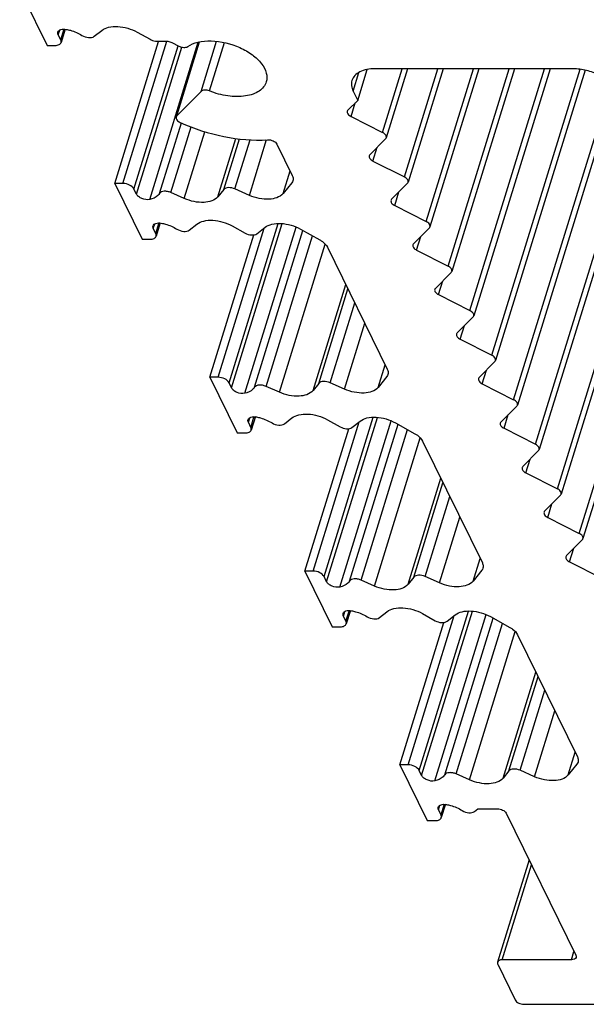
# Model space of a CAD drawing. Header units: millimetres. Extents: x 0 to 594, y 0 to 420.
# Tile 15 of 104: x 180 to 195, y 30 to 55. Entities that reach past the tile are written whole.
import ezdxf

# ---------------------------------------------------------------- set-up
doc = ezdxf.new("R2010")
doc.units = ezdxf.units.MM
doc.header["$LTSCALE"] = 32.67
doc.layers.get('0').update_dxf_attribs({"linetype": 'CONTINUOUS'})

msp = doc.modelspace()

# ---------------------------------------------------------------- linework, layer by layer
at = {"color": 7, "linetype": 'CONTINUOUS'}
for p, q in [((180.34602, 55.93867), (181.03237, 54.54005)), ((181.48999, 54.95019), (181.38594, 54.61348)), ((182.22006, 54.76858), (182.40985, 54.91741)), ((181.37821, 54.67991), (181.31528, 54.80815)), ((183.2995, 54.8723), (183.62128, 54.69226)), ((181.03237, 54.54005), (181.23961, 54.54005)), ((182.7345, 51.07146), (183.83534, 54.63379)), ((183.80068, 54.6445), (184.03204, 54.6445)), ((184.16535, 54.61173), (184.3448, 54.52075)), ((184.85812, 54.62623), (184.27601, 52.74252)), ((188.83873, 53.15975), (189.07786, 53.93356)), ((194.25233, 53.95263), (189.2786, 53.95263)), ((190.09177, 53.95263), (189.55672, 52.22121)), ((190.98661, 53.95263), (190.10579, 51.10231)), ((191.88145, 53.95263), (190.65487, 49.98341)), ((192.77629, 53.95263), (191.20394, 48.86451)), ((193.67113, 53.95263), (191.75302, 47.74561)), ((194.55514, 53.91758), (192.30209, 46.62672)), ((195.31098, 53.46741), (192.85124, 45.50768)), ((184.90239, 53.3845), (184.29193, 52.7685)), ((188.72418, 53.39318), (188.83873, 53.15975)), ((188.83873, 53.15975), (188.59412, 52.91292)), ((188.67177, 52.75468), (189.46315, 52.35347)), ((189.5408, 52.19523), (189.14319, 51.79402)), ((186.80984, 52.05793), (187.19441, 51.27426)), ((195.79945, 52.15238), (193.40031, 44.38878)), ((189.22085, 51.63578), (190.01222, 51.23457)), ((182.94174, 51.07146), (182.7345, 51.07146)), ((182.7345, 51.07146), (183.42084, 49.67284)), ((187.18225, 51.09006), (186.96333, 50.81839)), ((190.08987, 51.07633), (189.69227, 50.67512)), ((196.34853, 51.03349), (193.94939, 43.26988)), ((183.28054, 50.80337), (183.21761, 50.9316)), ((184.48235, 50.6941), (184.14648, 50.84294)), ((185.4728, 50.91925), (185.32772, 50.73922)), ((186.11795, 50.77327), (185.75459, 50.93429)), ((189.76992, 50.51689), (190.5613, 50.11567)), ((183.87847, 50.08298), (183.77442, 49.74627)), ((184.60854, 49.90137), (184.79832, 50.05021)), ((185.68798, 50.00509), (186.00976, 49.82505)), ((186.30631, 49.81001), (186.51163, 49.97104)), ((190.63895, 49.95744), (190.24135, 49.55622)), ((183.76669, 49.8127), (183.70376, 49.94094)), ((185.12298, 46.20426), (186.228, 49.78012)), ((187.40129, 49.92592), (187.88685, 49.65424)), ((196.8976, 49.91459), (194.49847, 42.15098)), ((183.42084, 49.67284), (183.62808, 49.67284)), ((188.0798, 49.47004), (189.58289, 46.40706)), ((190.319, 49.39799), (191.11037, 48.99677)), ((191.18802, 48.83854), (190.79042, 48.43733)), ((190.86807, 48.27909), (191.65945, 47.87788)), ((191.7371, 47.71964), (191.3395, 47.31843)), ((191.41715, 47.16019), (192.20852, 46.75898)), ((192.28618, 46.60074), (191.8885, 46.19946)), ((185.33022, 46.20426), (185.12298, 46.20426)), ((185.12298, 46.20426), (185.80932, 44.80564)), ((185.66902, 45.93616), (185.60609, 46.0644)), ((187.86128, 46.05205), (187.7162, 45.87201)), ((188.50643, 45.90606), (188.14307, 46.06709)), ((189.57073, 46.22286), (189.35181, 45.95118)), ((191.96615, 46.04122), (192.75767, 45.63994)), ((186.87083, 45.82689), (186.53496, 45.97573)), ((192.83532, 45.4817), (192.43772, 45.08049)), ((186.15517, 44.9455), (186.09224, 45.07373)), ((186.26695, 45.21578), (186.1629, 44.87907)), ((186.99701, 45.03416), (187.1868, 45.183)), ((188.07646, 45.13788), (188.39823, 44.95785)), ((188.69479, 44.94281), (188.90011, 45.10383)), ((189.78977, 45.05871), (190.27533, 44.78704)), ((185.80932, 44.80564), (186.01656, 44.80564)), ((187.51128, 41.33741), (188.61618, 44.91285)), ((192.51537, 44.92225), (193.30675, 44.52104)), ((190.46827, 44.60283), (191.97119, 41.5402)), ((193.3844, 44.3628), (192.98679, 43.96159)), ((193.06444, 43.80336), (193.85582, 43.40214)), ((193.93347, 43.24391), (193.53587, 42.84269)), ((193.61352, 42.68446), (194.4049, 42.28324)), ((194.48255, 42.12501), (194.08494, 41.72379)), ((194.16259, 41.56556), (194.95397, 41.16435)), ((187.71852, 41.33741), (187.51128, 41.33741)), ((187.51128, 41.33741), (188.19763, 39.93878)), ((191.95903, 41.356), (191.74011, 41.08433)), ((188.05732, 41.06931), (187.99439, 41.19754)), ((189.25913, 40.96004), (188.92326, 41.10888)), ((190.24958, 41.18519), (190.10451, 41.00516)), ((190.89474, 41.03921), (190.53137, 41.20023)), ((188.65525, 40.34892), (188.5512, 40.01221)), ((189.38532, 40.16731), (189.57511, 40.31615)), ((188.54347, 40.07865), (188.48054, 40.20688)), ((190.46476, 40.27103), (190.78654, 40.09099)), ((191.08309, 40.07596), (191.28842, 40.23698)), ((192.17807, 40.19186), (192.66363, 39.92019)), ((188.19763, 39.93878), (188.40487, 39.93878)), ((189.89993, 36.46985), (191.00509, 40.04612)), ((192.85658, 39.73598), (194.35984, 36.67265)), ((190.10717, 36.46985), (189.89993, 36.46985)), ((189.89993, 36.46985), (190.58628, 35.07122)), ((194.34768, 36.48844), (194.12877, 36.21677)), ((190.44597, 36.20175), (190.38305, 36.32998)), ((191.64778, 36.09248), (191.31192, 36.24132)), ((192.63824, 36.31763), (192.49316, 36.1376)), ((193.28339, 36.17165), (192.92003, 36.33267)), ((191.0439, 35.48137), (190.93985, 35.14465)), ((191.77397, 35.29975), (191.86002, 35.36723)), ((191.86002, 35.36723), (192.34761, 35.36723)), ((190.93212, 35.21109), (190.86919, 35.33932)), ((192.56831, 35.25534), (194.31962, 31.68656)), ((190.58628, 35.07122), (190.79352, 35.07122)), ((193.14394, 34.08233), (192.35086, 31.51592)), ((192.35705, 31.46278), (192.79631, 30.56766)), ((194.20873, 31.57467), (192.46793, 31.57467)), ((193.017, 30.45577), (198.07363, 30.45577))]:
    msp.add_line(p, q, dxfattribs=at)
at = {"color": 9, "linetype": 'CONTINUOUS'}
for p, q in [((181.31528, 54.80815), (181.35083, 54.92317)), ((181.37821, 54.67991), (181.4642, 54.95816)), ((182.94174, 51.07146), (184.04706, 54.64828)), ((183.21761, 50.9316), (184.32832, 54.52584)), ((183.28054, 50.80337), (184.42193, 54.49691)), ((183.61269, 50.66932), (184.83365, 54.62036)), ((184.29193, 52.7685), (184.86641, 54.62754)), ((184.90239, 53.3845), (185.2909, 54.64171)), ((185.11458, 53.39466), (185.49043, 54.61091)), ((189.46315, 52.35347), (189.95732, 53.95263)), ((190.01222, 51.23457), (190.85217, 53.95263)), ((190.5613, 50.11567), (191.74701, 53.95263)), ((191.11037, 48.99677), (192.64185, 53.95263)), ((191.65945, 47.87788), (193.53669, 53.95263)), ((192.20852, 46.75898), (194.42781, 53.94058)), ((188.72418, 53.39318), (188.86825, 53.85938)), ((192.75767, 45.63994), (195.2123, 53.58311)), ((188.67177, 52.75468), (188.77801, 53.09848)), ((183.85888, 50.81971), (184.40797, 52.59657)), ((184.14648, 50.84294), (184.65559, 52.49039)), ((184.48235, 50.6941), (185.00088, 52.37208)), ((185.32772, 50.73922), (185.77979, 52.2021)), ((185.4728, 50.91925), (185.86562, 52.19041)), ((193.30675, 44.52104), (195.68145, 52.20558)), ((185.75459, 50.93429), (186.1361, 52.16885)), ((186.11795, 50.77327), (186.55159, 52.17653)), ((189.22085, 51.63578), (189.32709, 51.97958)), ((186.96333, 50.81839), (187.13906, 51.38705)), ((193.85582, 43.40214), (196.23052, 51.08668)), ((189.76992, 50.51689), (189.87616, 50.86068)), ((183.70376, 49.94094), (183.7393, 50.05596)), ((183.76669, 49.8127), (183.85267, 50.09096)), ((185.60609, 46.0644), (186.84324, 50.06781)), ((185.66902, 45.93616), (186.94467, 50.06417)), ((186.00117, 45.80211), (187.29171, 49.97831)), ((194.4049, 42.28324), (196.7796, 49.96778)), ((185.33022, 46.20426), (186.48868, 49.95303)), ((186.24736, 45.95251), (187.46433, 49.89065)), ((186.53496, 45.97573), (187.70342, 49.75687)), ((190.319, 49.39799), (190.42524, 49.74179)), ((186.87083, 45.82689), (188.02175, 49.55128)), ((187.7162, 45.87201), (188.53894, 48.5344)), ((190.86807, 48.27909), (190.97431, 48.62289)), ((187.86128, 46.05205), (188.59382, 48.42256)), ((188.14307, 46.06709), (188.76388, 48.07602)), ((188.50643, 45.90606), (189.01737, 47.55946)), ((191.41715, 47.16019), (191.52339, 47.50399)), ((189.35181, 45.95118), (189.52754, 46.51985)), ((191.96615, 46.04122), (192.07239, 46.38502)), ((192.51537, 44.92225), (192.62161, 45.26605)), ((186.09224, 45.07373), (186.12778, 45.18876)), ((186.15517, 44.9455), (186.24115, 45.22375)), ((187.71852, 41.33741), (188.87678, 45.08553)), ((187.99439, 41.19754), (189.23143, 45.20059)), ((188.05732, 41.06931), (189.33287, 45.19698)), ((188.38947, 40.93526), (189.67993, 45.1112)), ((188.63566, 41.08565), (189.85257, 45.02357)), ((188.92326, 41.10888), (190.09166, 44.8898)), ((189.25913, 40.96004), (190.41002, 44.68431)), ((193.06444, 43.80336), (193.17068, 44.14715)), ((190.10451, 41.00516), (190.92725, 43.66755)), ((190.24958, 41.18519), (190.98213, 43.55571)), ((190.53137, 41.20023), (191.15218, 43.20917)), ((193.61352, 42.68446), (193.71976, 43.02825)), ((190.89474, 41.03921), (191.40568, 42.69261)), ((194.16259, 41.56556), (194.26884, 41.90936)), ((191.74011, 41.08433), (191.91584, 41.653)), ((188.48054, 40.20688), (188.51609, 40.3219)), ((188.54347, 40.07865), (188.62946, 40.3569)), ((190.38305, 36.32998), (191.62031, 40.33377)), ((190.44597, 36.20175), (191.72173, 40.3301)), ((190.10717, 36.46985), (191.26583, 40.21927)), ((190.77812, 36.0677), (192.06875, 40.24416)), ((191.02431, 36.21809), (192.24136, 40.15645)), ((191.31192, 36.24132), (192.48045, 40.02268)), ((191.64778, 36.09248), (192.79874, 39.81699)), ((192.49316, 36.1376), (193.3159, 38.79999)), ((192.63823, 36.31763), (193.37078, 38.68815)), ((192.92003, 36.33267), (193.54084, 38.34161)), ((193.28339, 36.17165), (193.79433, 37.82505)), ((194.12876, 36.21677), (194.3045, 36.78544)), ((190.86919, 35.33932), (190.90474, 35.45434)), ((190.93212, 35.21109), (191.01811, 35.48934)), ((192.46793, 31.57467), (193.20464, 33.95865)), ((194.20873, 31.57467), (194.2728, 31.78197))]:
    msp.add_line(p, q, dxfattribs=at)
at = {"color": 7, "linetype": 'CONTINUOUS'}
for points, knots in [([(181.30767, 54.87454), (181.31684, 54.90505), (181.36967, 54.94106), (181.44581, 54.94989), (181.49209, 54.94654), (181.51586, 54.94219)], [0, 0, 0, 0, 0.41062638, 0.68853218, 1, 1, 1, 1]), ([(181.51586, 54.94219), (181.55093, 54.93578), (181.68827, 54.90387), (181.82032, 54.84756), (181.90966, 54.7918)], [0, 0, 0, 0, 0.25291069, 1, 1, 1, 1]), ([(182.40985, 54.91741), (182.45919, 54.95611), (182.59301, 55.00978), (182.81908, 55.02359), (183.06477, 54.97952), (183.22464, 54.91418), (183.2995, 54.8723)], [0, 0, 0, 0, 0.20211327, 0.44858369, 0.72348986, 1, 1, 1, 1]), ([(181.31528, 54.80815), (181.31258, 54.81364), (181.30411, 54.83453), (181.30294, 54.8588), (181.30767, 54.87454)], [0, 0, 0, 0, 0.27142892, 1, 1, 1, 1]), ([(181.38593, 54.61348), (181.39071, 54.62921), (181.38942, 54.65351), (181.38092, 54.67439), (181.37821, 54.67991)], [0, 0, 0, 0, 0.72780144, 1, 1, 1, 1]), ([(181.90966, 54.7918), (181.95995, 54.76041), (182.06373, 54.72587), (182.18207, 54.73878), (182.22006, 54.76858)], [0, 0, 0, 0, 0.55115231, 1, 1, 1, 1]), ([(183.62128, 54.69226), (183.66238, 54.66926), (183.72337, 54.6491), (183.78553, 54.6445), (183.80068, 54.6445)], [0, 0, 0, 0, 0.75658703, 1, 1, 1, 1]), ([(184.56697, 54.5106), (184.64394, 54.56294), (184.83927, 54.63771), (185.29266, 54.67352), (185.77346, 54.55665), (186.18827, 54.32069), (186.42197, 54.10419), (186.55842, 53.86457), (186.56226, 53.69169), (186.54021, 53.62049)], [0, 0, 0, 0, 0.11060971, 0.24212822, 0.53702862, 0.68013615, 0.80645993, 0.91142482, 1, 1, 1, 1]), ([(181.23961, 54.54005), (181.27244, 54.54005), (181.33104, 54.54675), (181.37882, 54.59012), (181.38593, 54.61348)], [0, 0, 0, 0, 0.573494, 1, 1, 1, 1]), ([(184.03204, 54.6445), (184.04319, 54.6445), (184.08914, 54.64137), (184.13428, 54.62748), (184.16535, 54.61173)], [0, 0, 0, 0, 0.24251381, 1, 1, 1, 1]), ([(184.3448, 54.52075), (184.38226, 54.50176), (184.45682, 54.48083), (184.53861, 54.49131), (184.56697, 54.5106)], [0, 0, 0, 0, 0.55047091, 1, 1, 1, 1]), ([(189.2786, 53.95263), (189.20816, 53.95263), (189.07546, 53.94142), (188.89714, 53.88543), (188.76127, 53.79227), (188.7071, 53.70371), (188.69326, 53.6589)], [0, 0, 0, 0, 0.30375218, 0.56998946, 0.7977859, 1, 1, 1, 1]), ([(195.35582, 53.39318), (195.31584, 53.47465), (195.18356, 53.63063), (194.91685, 53.80397), (194.59672, 53.92152), (194.36594, 53.95263), (194.25233, 53.95263)], [0, 0, 0, 0, 0.21147963, 0.46335591, 0.73526341, 1, 1, 1, 1]), ([(185.11458, 53.39466), (185.07619, 53.41032), (185.00386, 53.42604), (184.92481, 53.40712), (184.90239, 53.3845)], [0, 0, 0, 0, 0.56566743, 1, 1, 1, 1]), ([(186.54021, 53.62049), (186.5264, 53.57588), (186.47899, 53.4878), (186.36115, 53.38395), (186.20424, 53.3082), (185.94072, 53.24481), (185.56276, 53.25251), (185.26281, 53.33421), (185.11458, 53.39466)], [0, 0, 0, 0, 0.08860264, 0.18480507, 0.29343841, 0.41608062, 0.69622779, 1, 1, 1, 1]), ([(188.69326, 53.6589), (188.68054, 53.61775), (188.67372, 53.52404), (188.70314, 53.43605), (188.72418, 53.39318)], [0, 0, 0, 0, 0.47424512, 1, 1, 1, 1]), ([(184.27611, 52.74249), (184.2687, 52.7185), (184.29429, 52.65203), (184.34772, 52.62001), (184.38016, 52.60516)], [0, 0, 0, 0, 0.41311456, 1, 1, 1, 1]), ([(188.57829, 52.88692), (188.57128, 52.86427), (188.59304, 52.80177), (188.64205, 52.76975), (188.67177, 52.75468)], [0, 0, 0, 0, 0.41574767, 1, 1, 1, 1]), ([(184.38016, 52.60516), (184.72997, 52.44504), (185.45142, 52.21234), (186.209, 52.14684), (186.57472, 52.16938)], [0, 0, 0, 0, 0.51218959, 1, 1, 1, 1]), ([(189.55663, 52.22123), (189.56364, 52.24388), (189.54188, 52.30638), (189.49286, 52.3384), (189.46315, 52.35347)], [0, 0, 0, 0, 0.41574767, 1, 1, 1, 1]), ([(186.57472, 52.16938), (186.62253, 52.17233), (186.71252, 52.1524), (186.79144, 52.09544), (186.80984, 52.05793)], [0, 0, 0, 0, 0.53409832, 1, 1, 1, 1]), ([(189.12736, 51.76802), (189.12035, 51.74537), (189.14212, 51.68287), (189.19113, 51.65085), (189.22085, 51.63578)], [0, 0, 0, 0, 0.41574767, 1, 1, 1, 1]), ([(187.19441, 51.27426), (187.19986, 51.26315), (187.21701, 51.22145), (187.21957, 51.17273), (187.20987, 51.1414)], [0, 0, 0, 0, 0.27406003, 1, 1, 1, 1]), ([(190.10571, 51.10234), (190.11272, 51.12498), (190.09095, 51.18748), (190.04194, 51.21951), (190.01222, 51.23457)], [0, 0, 0, 0, 0.41574767, 1, 1, 1, 1]), ([(183.21761, 50.9316), (183.19597, 50.97569), (183.10438, 51.04485), (182.99894, 51.07146), (182.94174, 51.07146)], [0, 0, 0, 0, 0.4619649, 1, 1, 1, 1]), ([(185.75459, 50.93429), (185.70335, 50.957), (185.60728, 50.98), (185.49916, 50.95196), (185.4728, 50.91925)], [0, 0, 0, 0, 0.57156399, 1, 1, 1, 1]), ([(183.61269, 50.66932), (183.54924, 50.65518), (183.44477, 50.67217), (183.33532, 50.73308), (183.29257, 50.77886), (183.28054, 50.80337)], [0, 0, 0, 0, 0.51896423, 0.78207426, 1, 1, 1, 1]), ([(183.85888, 50.81971), (183.8475, 50.80138), (183.78425, 50.72539), (183.68701, 50.68588), (183.61269, 50.66932)], [0, 0, 0, 0, 0.2207658, 1, 1, 1, 1]), ([(184.14648, 50.84294), (184.11885, 50.85518), (184.06136, 50.87247), (183.96228, 50.88096), (183.8813, 50.85584), (183.85888, 50.81971)], [0, 0, 0, 0, 0.29805012, 0.58074626, 1, 1, 1, 1]), ([(185.32772, 50.73922), (185.24865, 50.64108), (185.01534, 50.58044), (184.72589, 50.60823), (184.56148, 50.65903), (184.48235, 50.6941)], [0, 0, 0, 0, 0.42684585, 0.70688049, 1, 1, 1, 1]), ([(186.96333, 50.81839), (186.88425, 50.72025), (186.65094, 50.65961), (186.36149, 50.6874), (186.19708, 50.7382), (186.11795, 50.77327)], [0, 0, 0, 0, 0.4268455, 0.70688009, 1, 1, 1, 1]), ([(189.67644, 50.64912), (189.66943, 50.62647), (189.69119, 50.56398), (189.7402, 50.53195), (189.76992, 50.51689)], [0, 0, 0, 0, 0.41574767, 1, 1, 1, 1]), ([(183.70376, 49.94094), (183.70106, 49.94644), (183.69259, 49.96732), (183.69141, 49.99159), (183.69615, 50.00733)], [0, 0, 0, 0, 0.27142892, 1, 1, 1, 1]), ([(183.69615, 50.00733), (183.70531, 50.03785), (183.75815, 50.07385), (183.83429, 50.08269), (183.88057, 50.07934), (183.90434, 50.07499)], [0, 0, 0, 0, 0.41062638, 0.68853218, 1, 1, 1, 1]), ([(183.90434, 50.07499), (183.93941, 50.06858), (184.07675, 50.03666), (184.2088, 49.98036), (184.29814, 49.92459)], [0, 0, 0, 0, 0.25291069, 1, 1, 1, 1]), ([(184.79832, 50.05021), (184.84766, 50.0889), (184.98149, 50.14258), (185.20756, 50.15639), (185.45324, 50.11231), (185.61312, 50.04698), (185.68798, 50.00509)], [0, 0, 0, 0, 0.20211327, 0.44858369, 0.72348986, 1, 1, 1, 1]), ([(186.51163, 49.97104), (186.56098, 50.00973), (186.6948, 50.06341), (186.92087, 50.07722), (187.16655, 50.03314), (187.32643, 49.9678), (187.40129, 49.92592)], [0, 0, 0, 0, 0.20211342, 0.44858399, 0.7234901, 1, 1, 1, 1]), ([(190.65478, 49.98344), (190.66179, 50.00609), (190.64003, 50.06858), (190.59101, 50.10061), (190.5613, 50.11567)], [0, 0, 0, 0, 0.41574767, 1, 1, 1, 1]), ([(183.62808, 49.67284), (183.66091, 49.67284), (183.71952, 49.67954), (183.7673, 49.72292), (183.7744, 49.74628)], [0, 0, 0, 0, 0.573494, 1, 1, 1, 1]), ([(183.7744, 49.74628), (183.77918, 49.762), (183.77789, 49.78631), (183.76939, 49.80719), (183.76669, 49.8127)], [0, 0, 0, 0, 0.72780144, 1, 1, 1, 1]), ([(184.29814, 49.92459), (184.34843, 49.8932), (184.4522, 49.85866), (184.57055, 49.87158), (184.60854, 49.90137)], [0, 0, 0, 0, 0.55115231, 1, 1, 1, 1]), ([(186.00976, 49.82505), (186.05921, 49.79738), (186.15863, 49.76719), (186.27034, 49.78181), (186.30631, 49.81001)], [0, 0, 0, 0, 0.55351447, 1, 1, 1, 1]), ([(187.88685, 49.65424), (187.90881, 49.64195), (187.98416, 49.5942), (188.05142, 49.52786), (188.0798, 49.47004)], [0, 0, 0, 0, 0.28095209, 1, 1, 1, 1]), ([(190.22551, 49.53022), (190.2185, 49.50757), (190.24027, 49.44508), (190.28928, 49.41305), (190.319, 49.39799)], [0, 0, 0, 0, 0.41574767, 1, 1, 1, 1]), ([(191.20386, 48.86454), (191.21087, 48.88719), (191.1891, 48.94968), (191.14009, 48.98171), (191.11037, 48.99677)], [0, 0, 0, 0, 0.41574767, 1, 1, 1, 1]), ([(190.77459, 48.41132), (190.76758, 48.38868), (190.78934, 48.32618), (190.83836, 48.29416), (190.86807, 48.27909)], [0, 0, 0, 0, 0.41574767, 1, 1, 1, 1]), ([(191.75293, 47.74564), (191.75994, 47.76829), (191.73818, 47.83079), (191.68916, 47.86281), (191.65945, 47.87788)], [0, 0, 0, 0, 0.41574767, 1, 1, 1, 1]), ([(191.32366, 47.29243), (191.31665, 47.26978), (191.33842, 47.20728), (191.38743, 47.17526), (191.41715, 47.16019)], [0, 0, 0, 0, 0.41574767, 1, 1, 1, 1]), ([(192.30201, 46.62674), (192.30902, 46.64939), (192.28725, 46.71189), (192.23824, 46.74391), (192.20852, 46.75898)], [0, 0, 0, 0, 0.41574767, 1, 1, 1, 1]), ([(189.58289, 46.40706), (189.58834, 46.39595), (189.60549, 46.35424), (189.60805, 46.30552), (189.59835, 46.2742)], [0, 0, 0, 0, 0.27406003, 1, 1, 1, 1]), ([(185.60609, 46.0644), (185.58445, 46.10849), (185.49286, 46.17765), (185.38742, 46.20426), (185.33022, 46.20426)], [0, 0, 0, 0, 0.4619649, 1, 1, 1, 1]), ([(186.53496, 45.97573), (186.50732, 45.98798), (186.44984, 46.00527), (186.35076, 46.01375), (186.26978, 45.98864), (186.24736, 45.95251)], [0, 0, 0, 0, 0.29805012, 0.58074626, 1, 1, 1, 1]), ([(188.14307, 46.06709), (188.09183, 46.08979), (187.99576, 46.11279), (187.88764, 46.08476), (187.86128, 46.05205)], [0, 0, 0, 0, 0.57156399, 1, 1, 1, 1]), ([(191.87267, 46.17346), (191.86566, 46.15081), (191.88742, 46.08831), (191.93644, 46.05629), (191.96615, 46.04122)], [0, 0, 0, 0, 0.41574767, 1, 1, 1, 1]), ([(186.00117, 45.80211), (185.93772, 45.78797), (185.83325, 45.80496), (185.7238, 45.86588), (185.68104, 45.91165), (185.66902, 45.93616)], [0, 0, 0, 0, 0.51896423, 0.78207426, 1, 1, 1, 1]), ([(186.24736, 45.95251), (186.23598, 45.93418), (186.17273, 45.85819), (186.07548, 45.81867), (186.00117, 45.80211)], [0, 0, 0, 0, 0.2207658, 1, 1, 1, 1]), ([(187.7162, 45.87201), (187.63712, 45.77387), (187.40381, 45.71324), (187.11436, 45.74103), (186.94995, 45.79183), (186.87083, 45.82689)], [0, 0, 0, 0, 0.42684585, 0.70688049, 1, 1, 1, 1]), ([(189.35181, 45.95118), (189.27273, 45.85305), (189.03942, 45.79241), (188.74997, 45.8202), (188.58556, 45.871), (188.50643, 45.90606)], [0, 0, 0, 0, 0.4268455, 0.70688009, 1, 1, 1, 1]), ([(192.85115, 45.5077), (192.85816, 45.53035), (192.8364, 45.59285), (192.78739, 45.62487), (192.75767, 45.63994)], [0, 0, 0, 0, 0.41574767, 1, 1, 1, 1]), ([(187.1868, 45.183), (187.23614, 45.2217), (187.36997, 45.27537), (187.59604, 45.28918), (187.84172, 45.24511), (188.0016, 45.17977), (188.07646, 45.13788)], [0, 0, 0, 0, 0.20211327, 0.44858369, 0.72348986, 1, 1, 1, 1]), ([(186.09224, 45.07373), (186.08954, 45.07923), (186.08107, 45.10012), (186.07989, 45.12438), (186.08462, 45.14013)], [0, 0, 0, 0, 0.27142892, 1, 1, 1, 1]), ([(186.08462, 45.14013), (186.09379, 45.17064), (186.14663, 45.20665), (186.22277, 45.21548), (186.26905, 45.21213), (186.29282, 45.20778)], [0, 0, 0, 0, 0.41062638, 0.68853218, 1, 1, 1, 1]), ([(186.29282, 45.20778), (186.32789, 45.20137), (186.46522, 45.16946), (186.59728, 45.11315), (186.68662, 45.05739)], [0, 0, 0, 0, 0.25291069, 1, 1, 1, 1]), ([(186.68662, 45.05739), (186.7369, 45.026), (186.84068, 44.99146), (186.95903, 45.00437), (186.99701, 45.03416)], [0, 0, 0, 0, 0.55115231, 1, 1, 1, 1]), ([(188.90011, 45.10383), (188.94945, 45.14253), (189.08328, 45.1962), (189.30935, 45.21001), (189.55503, 45.16593), (189.71491, 45.1006), (189.78977, 45.05871)], [0, 0, 0, 0, 0.20211342, 0.44858399, 0.7234901, 1, 1, 1, 1]), ([(192.42188, 45.05449), (192.41488, 45.03184), (192.43664, 44.96934), (192.48565, 44.93732), (192.51537, 44.92225)], [0, 0, 0, 0, 0.41574767, 1, 1, 1, 1]), ([(186.01656, 44.80564), (186.04939, 44.80564), (186.108, 44.81234), (186.15578, 44.85571), (186.16288, 44.87907)], [0, 0, 0, 0, 0.573494, 1, 1, 1, 1]), ([(186.16288, 44.87907), (186.16766, 44.89479), (186.16637, 44.9191), (186.15787, 44.93998), (186.15517, 44.9455)], [0, 0, 0, 0, 0.72780144, 1, 1, 1, 1]), ([(188.39823, 44.95785), (188.44769, 44.93018), (188.54711, 44.89999), (188.65882, 44.9146), (188.69479, 44.94281)], [0, 0, 0, 0, 0.55351447, 1, 1, 1, 1]), ([(190.27533, 44.78704), (190.29729, 44.77475), (190.37264, 44.727), (190.4399, 44.66066), (190.46827, 44.60283)], [0, 0, 0, 0, 0.28095209, 1, 1, 1, 1]), ([(193.40023, 44.38881), (193.40724, 44.41145), (193.38547, 44.47395), (193.33646, 44.50597), (193.30675, 44.52104)], [0, 0, 0, 0, 0.41574767, 1, 1, 1, 1]), ([(192.97096, 43.93559), (192.96395, 43.91294), (192.98571, 43.85045), (193.03473, 43.81842), (193.06444, 43.80336)], [0, 0, 0, 0, 0.41574767, 1, 1, 1, 1]), ([(193.94931, 43.26991), (193.95631, 43.29256), (193.93455, 43.35505), (193.88554, 43.38708), (193.85582, 43.40214)], [0, 0, 0, 0, 0.41574767, 1, 1, 1, 1]), ([(193.52003, 42.81669), (193.51303, 42.79404), (193.53479, 42.73155), (193.5838, 42.69952), (193.61352, 42.68446)], [0, 0, 0, 0, 0.41574767, 1, 1, 1, 1]), ([(194.49838, 42.15101), (194.50539, 42.17366), (194.48363, 42.23615), (194.43461, 42.26818), (194.4049, 42.28324)], [0, 0, 0, 0, 0.41574767, 1, 1, 1, 1]), ([(194.06911, 41.69779), (194.0621, 41.67515), (194.08386, 41.61265), (194.13288, 41.58062), (194.16259, 41.56556)], [0, 0, 0, 0, 0.41574767, 1, 1, 1, 1]), ([(187.99439, 41.19754), (187.97276, 41.24164), (187.88116, 41.31079), (187.77573, 41.33741), (187.71852, 41.33741)], [0, 0, 0, 0, 0.4619649, 1, 1, 1, 1]), ([(191.97119, 41.5402), (191.97665, 41.52909), (191.99379, 41.48739), (191.99635, 41.43867), (191.98665, 41.40735)], [0, 0, 0, 0, 0.27406, 1, 1, 1, 1]), ([(188.38947, 40.93526), (188.32602, 40.92112), (188.22155, 40.93811), (188.11211, 40.99902), (188.06935, 41.0448), (188.05732, 41.06931)], [0, 0, 0, 0, 0.51896423, 0.78207426, 1, 1, 1, 1]), ([(188.63566, 41.08566), (188.62429, 41.06733), (188.56103, 40.99134), (188.46379, 40.95182), (188.38947, 40.93526)], [0, 0, 0, 0, 0.22076593, 1, 1, 1, 1]), ([(188.92326, 41.10888), (188.89563, 41.12112), (188.83814, 41.13842), (188.73907, 41.1469), (188.65808, 41.12179), (188.63566, 41.08566)], [0, 0, 0, 0, 0.29804951, 0.5807457, 1, 1, 1, 1]), ([(190.53137, 41.20023), (190.48014, 41.22294), (190.38406, 41.24594), (190.27594, 41.21791), (190.24958, 41.18519)], [0, 0, 0, 0, 0.57156399, 1, 1, 1, 1]), ([(191.74011, 41.08433), (191.66103, 40.9862), (191.42772, 40.92556), (191.13827, 40.95335), (190.97386, 41.00415), (190.89474, 41.03921)], [0, 0, 0, 0, 0.42684551, 0.70688015, 1, 1, 1, 1]), ([(190.10451, 41.00516), (190.02543, 40.90702), (189.79212, 40.84638), (189.50267, 40.87417), (189.33826, 40.92497), (189.25913, 40.96004)], [0, 0, 0, 0, 0.42684585, 0.70688049, 1, 1, 1, 1]), ([(188.47293, 40.27328), (188.4821, 40.30379), (188.53493, 40.3398), (188.61107, 40.34863), (188.65735, 40.34528), (188.68112, 40.34093)], [0, 0, 0, 0, 0.41062636, 0.68853203, 1, 1, 1, 1]), ([(188.68112, 40.34093), (188.71619, 40.33452), (188.85353, 40.30261), (188.98558, 40.2463), (189.07492, 40.19053)], [0, 0, 0, 0, 0.25291066, 1, 1, 1, 1]), ([(189.57511, 40.31615), (189.62445, 40.35484), (189.75827, 40.40852), (189.98434, 40.42233), (190.23003, 40.37825), (190.3899, 40.31292), (190.46476, 40.27103)], [0, 0, 0, 0, 0.20211329, 0.44858362, 0.72348978, 1, 1, 1, 1]), ([(191.28842, 40.23698), (191.33776, 40.27567), (191.47158, 40.32935), (191.69765, 40.34316), (191.94334, 40.29908), (192.10321, 40.23375), (192.17807, 40.19186)], [0, 0, 0, 0, 0.20211337, 0.44858397, 0.72349011, 1, 1, 1, 1]), ([(188.48054, 40.20688), (188.47784, 40.21238), (188.46937, 40.23326), (188.4682, 40.25753), (188.47293, 40.27328)], [0, 0, 0, 0, 0.27142883, 1, 1, 1, 1]), ([(188.55119, 40.01222), (188.55597, 40.02794), (188.55468, 40.05225), (188.54618, 40.07313), (188.54347, 40.07865)], [0, 0, 0, 0, 0.72780144, 1, 1, 1, 1]), ([(189.07492, 40.19053), (189.12521, 40.15914), (189.22899, 40.12461), (189.34733, 40.13752), (189.38532, 40.16731)], [0, 0, 0, 0, 0.55115231, 1, 1, 1, 1]), ([(190.78654, 40.09099), (190.83599, 40.06332), (190.93541, 40.03314), (191.04712, 40.04775), (191.08309, 40.07596)], [0, 0, 0, 0, 0.55351423, 1, 1, 1, 1]), ([(188.40487, 39.93878), (188.4377, 39.93878), (188.4963, 39.94549), (188.54408, 39.98886), (188.55119, 40.01222)], [0, 0, 0, 0, 0.573494, 1, 1, 1, 1]), ([(192.66363, 39.92019), (192.68559, 39.9079), (192.76094, 39.86015), (192.8282, 39.79381), (192.85658, 39.73598)], [0, 0, 0, 0, 0.28095198, 1, 1, 1, 1]), ([(194.35984, 36.67265), (194.3653, 36.66153), (194.38244, 36.61983), (194.385, 36.57111), (194.3753, 36.53979)], [0, 0, 0, 0, 0.27406003, 1, 1, 1, 1]), ([(190.38305, 36.32998), (190.36141, 36.37408), (190.26981, 36.44323), (190.16438, 36.46985), (190.10717, 36.46985)], [0, 0, 0, 0, 0.4619649, 1, 1, 1, 1]), ([(192.92003, 36.33267), (192.86879, 36.35538), (192.77271, 36.37838), (192.66459, 36.35035), (192.63824, 36.31763)], [0, 0, 0, 0, 0.57156399, 1, 1, 1, 1]), ([(190.77812, 36.0677), (190.71467, 36.05356), (190.6102, 36.07055), (190.50076, 36.13146), (190.458, 36.17724), (190.44597, 36.20175)], [0, 0, 0, 0, 0.51896423, 0.78207426, 1, 1, 1, 1]), ([(191.02431, 36.21809), (191.01294, 36.19976), (190.94968, 36.12378), (190.85244, 36.08426), (190.77812, 36.0677)], [0, 0, 0, 0, 0.2207658, 1, 1, 1, 1]), ([(191.31192, 36.24132), (191.28428, 36.25356), (191.22679, 36.27086), (191.12772, 36.27934), (191.04673, 36.25422), (191.02431, 36.21809)], [0, 0, 0, 0, 0.29805012, 0.58074626, 1, 1, 1, 1]), ([(192.49316, 36.1376), (192.41408, 36.03946), (192.18077, 35.97882), (191.89132, 36.00661), (191.72691, 36.05741), (191.64778, 36.09248)], [0, 0, 0, 0, 0.42684585, 0.70688049, 1, 1, 1, 1]), ([(194.12877, 36.21677), (194.04969, 36.11864), (193.81638, 36.058), (193.52693, 36.08579), (193.36251, 36.13659), (193.28339, 36.17165)], [0, 0, 0, 0, 0.4268455, 0.70688009, 1, 1, 1, 1]), ([(190.86919, 35.33932), (190.86649, 35.34482), (190.85802, 35.3657), (190.85685, 35.38997), (190.86158, 35.40572)], [0, 0, 0, 0, 0.27142892, 1, 1, 1, 1]), ([(190.86158, 35.40572), (190.87075, 35.43623), (190.92358, 35.47224), (190.99973, 35.48107), (191.046, 35.47772), (191.06978, 35.47337)], [0, 0, 0, 0, 0.41062638, 0.68853218, 1, 1, 1, 1]), ([(191.06978, 35.47337), (191.10484, 35.46696), (191.24218, 35.43505), (191.37424, 35.37874), (191.46357, 35.32298)], [0, 0, 0, 0, 0.25291069, 1, 1, 1, 1]), ([(192.34761, 35.36723), (192.39338, 35.36723), (192.47773, 35.34594), (192.551, 35.29062), (192.56831, 35.25534)], [0, 0, 0, 0, 0.5380351, 1, 1, 1, 1]), ([(190.79352, 35.07122), (190.82635, 35.07122), (190.88495, 35.07793), (190.93274, 35.1213), (190.93984, 35.14466)], [0, 0, 0, 0, 0.573494, 1, 1, 1, 1]), ([(190.93984, 35.14466), (190.94462, 35.16038), (190.94333, 35.18469), (190.93483, 35.20557), (190.93212, 35.21109)], [0, 0, 0, 0, 0.72780144, 1, 1, 1, 1]), ([(191.46357, 35.32298), (191.51386, 35.29159), (191.61764, 35.25705), (191.73598, 35.26996), (191.77397, 35.29975)], [0, 0, 0, 0, 0.55115231, 1, 1, 1, 1]), ([(194.31962, 31.68656), (194.32178, 31.68214), (194.32858, 31.66544), (194.32961, 31.64599), (194.32579, 31.63342)], [0, 0, 0, 0, 0.27219856, 1, 1, 1, 1]), ([(192.35087, 31.51592), (192.34705, 31.50334), (192.34808, 31.48389), (192.35488, 31.46719), (192.35705, 31.46278)], [0, 0, 0, 0, 0.72780144, 1, 1, 1, 1]), ([(192.46793, 31.57467), (192.44166, 31.57467), (192.39478, 31.5693), (192.35655, 31.53461), (192.35087, 31.51592)], [0, 0, 0, 0, 0.573494, 1, 1, 1, 1]), ([(194.32579, 31.63342), (194.32011, 31.61473), (194.28188, 31.58003), (194.235, 31.57467), (194.20873, 31.57467)], [0, 0, 0, 0, 0.426506, 1, 1, 1, 1]), ([(192.79631, 30.56766), (192.81362, 30.53238), (192.88689, 30.47706), (192.97124, 30.45577), (193.017, 30.45577)], [0, 0, 0, 0, 0.4619649, 1, 1, 1, 1])]:
    msp.add_open_spline(points, degree=3, knots=knots, dxfattribs=at)
for points in [[(184.29193, 52.7685), (184.28478, 52.76129), (184.2791, 52.75218), (184.27611, 52.74249)], [(188.59412, 52.91292), (188.58698, 52.90571), (188.58128, 52.89661), (188.57829, 52.88692)], [(189.5408, 52.19523), (189.54794, 52.20244), (189.55363, 52.21154), (189.55663, 52.22123)], [(189.14319, 51.79402), (189.13605, 51.78681), (189.13036, 51.77771), (189.12736, 51.76802)], [(187.20987, 51.1414), (187.20412, 51.12284), (187.19444, 51.10519), (187.18225, 51.09006)], [(190.08987, 51.07633), (190.09702, 51.08354), (190.10271, 51.09264), (190.10571, 51.10234)], [(189.69227, 50.67512), (189.68513, 50.66791), (189.67944, 50.65881), (189.67644, 50.64912)], [(190.63895, 49.95744), (190.64609, 49.96464), (190.65178, 49.97374), (190.65478, 49.98344)], [(190.24135, 49.55622), (190.2342, 49.54902), (190.22851, 49.53992), (190.22551, 49.53022)], [(191.18802, 48.83854), (191.19517, 48.84575), (191.20086, 48.85485), (191.20386, 48.86454)], [(190.79042, 48.43733), (190.78328, 48.43012), (190.77759, 48.42102), (190.77459, 48.41132)], [(191.7371, 47.71964), (191.74424, 47.72685), (191.74993, 47.73595), (191.75293, 47.74564)], [(191.3395, 47.31843), (191.33235, 47.31122), (191.32666, 47.30212), (191.32366, 47.29243)], [(192.28618, 46.60074), (192.29332, 46.60795), (192.29901, 46.61705), (192.30201, 46.62674)], [(189.59835, 46.2742), (189.5926, 46.25563), (189.58292, 46.23799), (189.57073, 46.22286)], [(191.8885, 46.19946), (191.88136, 46.19225), (191.87567, 46.18315), (191.87267, 46.17346)], [(192.83532, 45.4817), (192.84246, 45.48891), (192.84815, 45.49801), (192.85115, 45.5077)], [(192.43772, 45.08049), (192.43057, 45.07328), (192.42488, 45.06418), (192.42188, 45.05449)], [(193.3844, 44.3628), (193.39154, 44.37001), (193.39723, 44.37911), (193.40023, 44.38881)], [(192.98679, 43.96159), (192.97965, 43.95438), (192.97396, 43.94528), (192.97096, 43.93559)], [(193.93347, 43.24391), (193.94061, 43.25111), (193.94631, 43.26021), (193.94931, 43.26991)], [(193.53587, 42.84269), (193.52872, 42.83549), (193.52303, 42.82639), (193.52003, 42.81669)], [(194.48255, 42.12501), (194.48969, 42.13222), (194.49538, 42.14132), (194.49838, 42.15101)], [(194.08494, 41.72379), (194.0778, 41.71659), (194.07211, 41.70749), (194.06911, 41.69779)], [(191.98665, 41.40735), (191.98091, 41.38878), (191.97123, 41.37114), (191.95903, 41.356)], [(194.3753, 36.53979), (194.36956, 36.52122), (194.35988, 36.50358), (194.34768, 36.48844)]]:
    msp.add_open_spline(points, degree=3, dxfattribs=at)

doc.saveas('drawing.dxf')
